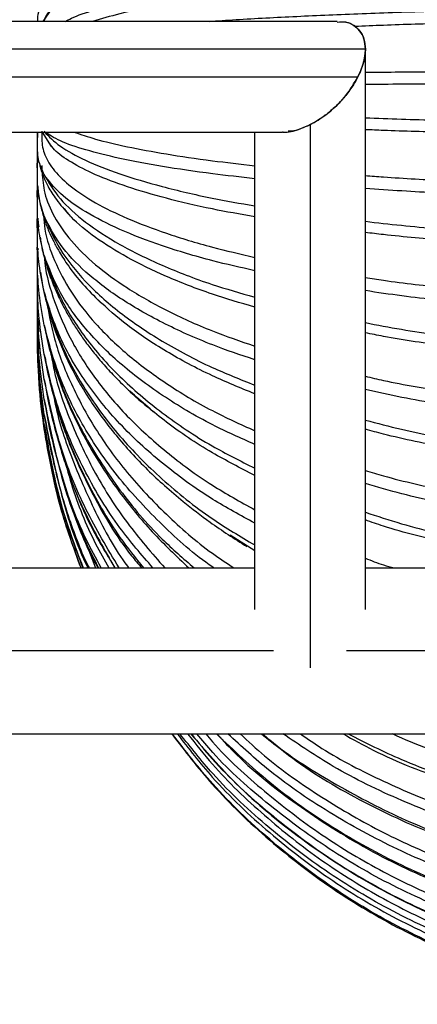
# Paper-space layout '_Derecha' of a CAD drawing. Header units: millimetres. Extents: x -1450 to 0, y -225 to 657.
# Tile 33 of 38: x -1104 to -1061, y -38 to 68. Entities that reach past the tile are written whole.
import ezdxf

# ---------------------------------------------------------------- set-up
doc = ezdxf.new("R2010")
doc.units = ezdxf.units.MM

psp = doc.layouts.new('_Derecha')

# ---------------------------------------------------------------- linework, layer by layer
at = {"color": 7, "linetype": 'Continuous', "lineweight": 25}
for p, q in [((-1101.08, 69.58), (-1101.98, 68.28)), ((-1070.05, 68.28), (-1106.51, 68.28)), ((-1067, 65.28), (-1107, 65.28)), ((-1067, 4.5), (-1067, 65.28)), ((-1107, 62.28), (-1067.8, 62.28)), ((-1073, 57.09), (-1073, -1.84)), ((-1106.97, 56.28), (-1076, 56.28)), ((-1102.05, 56.28), (-1101.08, 54.73)), ((-1079, 4.5), (-1079, 56.28)), ((-1102.11, 52.64), (-1102.11, 52.01)), ((-1102.5, 43.66), (-1102.5, 43.53)), ((-1096.02, 38.09), (-1095.7, 37.76)), ((-1098.7, 15.3), (-1096.26, 9)), ((-1079, 10.86), (-1081.68, 12.57)), ((-1111.19, 9), (-1079, 9)), ((-1067, 9), (-26, 9)), ((-1076.97, 0), (-1115.14, 0)), ((0, 0), (-1069.03, 0)), ((-1120.87, -9), (-3, -9))]:
    psp.add_line(p, q, dxfattribs=at)
for points, knots in [([(-957.11, 67.29), (-957.11, 67.3), (-957.11, 67.75), (-957.34, 68.64), (-958.4, 69.98), (-960.22, 71.33), (-962.85, 72.67), (-966.29, 73.98), (-970.53, 75.23), (-975.52, 76.4), (-981.18, 77.46), (-987.4, 78.39), (-994.07, 79.18), (-1001.06, 79.83), (-1008.22, 80.32), (-1015.43, 80.66), (-1022.56, 80.85), (-1029.61, 80.92), (-1036.65, 80.85), (-1043.78, 80.66), (-1050.99, 80.32), (-1058.15, 79.83), (-1065.14, 79.18), (-1071.81, 78.39), (-1078.04, 77.46), (-1083.7, 76.4), (-1088.68, 75.23), (-1092.92, 73.98), (-1096.36, 72.67), (-1099, 71.33), (-1100.78, 69.98), (-1101.71, 68.96), (-1101.83, 68.4), (-1101.86, 68.28)], [0, 0, 0, 0, 0.0008667, 0.0321411, 0.0645287, 0.0979218, 0.1321849, 0.1671564, 0.2026517, 0.2384684, 0.2743927, 0.3102069, 0.3456973, 0.3806618, 0.4149158, 0.4482982, 0.4806736, 0.5119349, 0.5431961, 0.5755716, 0.6089539, 0.643208, 0.6781724, 0.7136629, 0.7494771, 0.7854014, 0.821218, 0.8567134, 0.8916848, 0.925948, 0.959341, 0.9917286, 1, 1, 1, 1]), ([(-1099.53, 68.28), (-1099.33, 68.4), (-1098.53, 68.84), (-1096.33, 69.58), (-1092.93, 70.5), (-1088.68, 71.39), (-1083.7, 72.21), (-1078.04, 72.96), (-1071.81, 73.61), (-1065.14, 74.17), (-1058.15, 74.63), (-1050.99, 74.97), (-1043.78, 75.21), (-1036.65, 75.35), (-1029.61, 75.4), (-1022.56, 75.35), (-1015.43, 75.21), (-1008.22, 74.97), (-1001.06, 74.63), (-994.07, 74.17), (-987.4, 73.61), (-981.18, 72.96), (-975.52, 72.21), (-970.53, 71.39), (-966.29, 70.5), (-962.85, 69.58), (-960.23, 68.63), (-958.42, 67.71), (-957.83, 67.1), (-957.56, 66.82)], [0, 0, 0, 0, 0.0130942, 0.0510669, 0.0898247, 0.129163, 0.1688574, 0.2086711, 0.2483629, 0.2876958, 0.3264457, 0.3644084, 0.4014049, 0.4372856, 0.4719314, 0.5065772, 0.5424579, 0.5794545, 0.6174171, 0.6561671, 0.6955, 0.7351917, 0.7750054, 0.8146999, 0.8540382, 0.8927959, 0.9307686, 0.9677771, 1, 1, 1, 1]), ([(-957.38, 65.87), (-957.89, 66.25), (-958.92, 67), (-961.74, 68.08), (-965.43, 69.12), (-970.05, 70.09), (-975.5, 70.98), (-981.71, 71.78), (-988.59, 72.48), (-996.06, 73.07), (-1003.99, 73.53), (-1012.29, 73.87), (-1020.84, 74.07), (-1029.56, 74.14), (-1038.28, 74.07), (-1046.87, 73.87), (-1055.18, 73.53), (-1063.12, 73.07), (-1070.58, 72.48), (-1077.47, 71.79), (-1083.69, 70.99), (-1089.13, 70.09), (-1093.52, 69.19), (-1095.64, 68.56), (-1096.58, 68.28)], [0, 0, 0, 0, 0.045736, 0.091429, 0.137485, 0.183172, 0.228916, 0.274957, 0.320611, 0.366423, 0.412418, 0.458055, 0.503953, 0.55016, 0.596347, 0.642341, 0.688412, 0.734075, 0.779865, 0.825877, 0.871517, 0.917386, 0.963331, 1, 1, 1, 1]), ([(-1101.84, 70.6), (-1102.04, 70.23), (-1102.42, 69.57), (-1102.58, 68.79), (-1102.57, 68.38), (-1102.57, 68.28)], [0, 0, 0, 0, 0.471331, 0.870718, 1, 1, 1, 1]), ([(-1083.86, 68.28), (-1083.77, 68.29), (-1081.87, 68.44), (-1077.45, 68.69), (-1070.63, 69.02), (-1063.15, 69.3), (-1055.23, 69.52), (-1046.93, 69.68), (-1038.37, 69.78), (-1029.66, 69.81), (-1020.94, 69.78), (-1012.35, 69.68), (-1004.04, 69.52), (-996.1, 69.3), (-988.63, 69.03), (-981.74, 68.69), (-975.53, 68.31), (-970.07, 67.89), (-965.45, 67.43), (-961.75, 66.93), (-958.93, 66.41), (-957.9, 66.05), (-957.38, 65.87)], [0, 0, 0, 0, 0.002453, 0.055127, 0.10736, 0.159772, 0.212394, 0.264606, 0.317117, 0.369982, 0.422824, 0.475445, 0.528154, 0.580396, 0.632784, 0.685425, 0.737641, 0.790119, 0.842683, 0.894892, 0.947467, 1, 1, 1, 1]), ([(-957.11, 63.88), (-957.11, 63.88), (-957.11, 64.03), (-957.34, 64.33), (-958.4, 64.78), (-960.22, 65.23), (-962.85, 65.68), (-966.29, 66.12), (-970.53, 66.54), (-975.52, 66.93), (-981.18, 67.28), (-987.4, 67.6), (-994.07, 67.86), (-1001.06, 68.08), (-1008.22, 68.24), (-1015.43, 68.36), (-1022.56, 68.42), (-1029.61, 68.44), (-1036.65, 68.42), (-1043.78, 68.36), (-1051, 68.24), (-1058.14, 68.08), (-1063.92, 67.91), (-1067.11, 67.77), (-1068.14, 67.73)], [0, 0, 0, 0, 0.001322, 0.046339, 0.092958, 0.141025, 0.190344, 0.240683, 0.291776, 0.343332, 0.395042, 0.446594, 0.49768, 0.548008, 0.597314, 0.645366, 0.691968, 0.736966, 0.781964, 0.828566, 0.876618, 0.925924, 0.976253, 1, 1, 1, 1]), ([(-1067, 65.28), (-1067.03, 65.66), (-1067.1, 66.45), (-1067.58, 67.31), (-1068.26, 67.89), (-1069.07, 68.26), (-1069.73, 68.21), (-1070.05, 68.18)], [0, 0, 0, 0, 0.192605, 0.39818, 0.587278, 0.801416, 1, 1, 1, 1]), ([(-1069.13, 68.19), (-1069.13, 68.19), (-1068.79, 68.19), (-1068.27, 67.87), (-1067.57, 67.31), (-1067.1, 66.45), (-1067.03, 65.66), (-1067, 65.28)], [0, 0, 0, 0, 0.0010687, 0.2679745, 0.5036839, 0.7599253, 1, 1, 1, 1]), ([(-1067, 65.28), (-1067, 65.22), (-1067, 65.1), (-1067.01, 64.91), (-1067.03, 64.72), (-1067.06, 64.53), (-1067.09, 64.33), (-1067.13, 64.13), (-1067.18, 63.93), (-1067.23, 63.72), (-1067.3, 63.51), (-1067.37, 63.3), (-1067.45, 63.09), (-1067.53, 62.88), (-1067.77, 62.32), (-1068.26, 61.4), (-1069.07, 60.28), (-1070, 59.25), (-1070.8, 58.53), (-1071.48, 58.01), (-1071.95, 57.68), (-1072.47, 57.37), (-1072.8, 57.19), (-1073, 57.09)], [0, 0, 0, 0, 0.018226, 0.036526, 0.054923, 0.073438, 0.092094, 0.110912, 0.129912, 0.149114, 0.168538, 0.188202, 0.208125, 0.228324, 0.248815, 0.366526, 0.499831, 0.615714, 0.750285, 0.808953, 0.87515, 0.927092, 1, 1, 1, 1]), ([(-1067.8, 62.28), (-1067.77, 62.36), (-1067.7, 62.5), (-1067.6, 62.72), (-1067.51, 62.94), (-1067.42, 63.16), (-1067.34, 63.37), (-1067.28, 63.58), (-1067.2, 63.85), (-1067.12, 64.18), (-1067.05, 64.56), (-1067.01, 64.93), (-1067, 65.17), (-1067, 65.28)], [0, 0, 0, 0, 0.0751329, 0.1489701, 0.2215661, 0.2929785, 0.3632678, 0.4324972, 0.5007332, 0.6279708, 0.7532439, 0.8770737, 1, 1, 1, 1]), ([(-1075.99, 56.3), (-1075.96, 56.29), (-1075.41, 56.19), (-1074.15, 56.57), (-1072.39, 57.33), (-1070.67, 58.59), (-1069.05, 60.18), (-1068.22, 61.58), (-1067.8, 62.28)], [0, 0, 0, 0, 0.01072, 0.213506, 0.420669, 0.611433, 0.803715, 1, 1, 1, 1]), ([(-1067, 62.78), (-1066.35, 62.78), (-1063.52, 62.8), (-1058.13, 62.82), (-1051, 62.83), (-1043.78, 62.85), (-1036.65, 62.85), (-1029.61, 62.86), (-1022.56, 62.85), (-1015.43, 62.85), (-1008.22, 62.83), (-1001.06, 62.82), (-994.07, 62.79), (-987.4, 62.76), (-981.18, 62.73), (-975.52, 62.69), (-970.53, 62.64), (-966.29, 62.6), (-962.85, 62.55), (-960.22, 62.5), (-958.4, 62.45), (-957.34, 62.4), (-957.11, 62.37), (-957.11, 62.35), (-957.11, 62.35)], [0, 0, 0, 0, 0.015176, 0.065986, 0.115765, 0.164276, 0.211324, 0.256753, 0.302183, 0.349231, 0.397742, 0.447521, 0.498331, 0.549906, 0.601952, 0.654157, 0.706206, 0.757788, 0.808609, 0.858401, 0.906928, 0.953994, 0.999442, 1, 1, 1, 1]), ([(-957.38, 61.09), (-957.89, 61.11), (-958.92, 61.15), (-961.74, 61.21), (-965.43, 61.26), (-970.05, 61.31), (-975.5, 61.36), (-981.71, 61.4), (-988.59, 61.43), (-996.06, 61.46), (-1003.99, 61.49), (-1012.29, 61.51), (-1020.84, 61.52), (-1029.56, 61.52), (-1038.28, 61.52), (-1046.87, 61.51), (-1055.16, 61.49), (-1061.93, 61.47), (-1065.69, 61.45), (-1067, 61.45)], [0, 0, 0, 0, 0.0603, 0.120542, 0.181264, 0.2415, 0.301809, 0.362511, 0.422703, 0.483102, 0.543743, 0.603912, 0.664425, 0.725346, 0.786241, 0.84688, 0.907621, 0.967825, 1, 1, 1, 1]), ([(-1067, 57.84), (-1065.71, 57.79), (-1061.95, 57.64), (-1055.21, 57.47), (-1046.93, 57.3), (-1038.37, 57.21), (-1029.66, 57.17), (-1020.94, 57.21), (-1012.35, 57.3), (-1004.04, 57.46), (-996.1, 57.68), (-988.63, 57.96), (-981.74, 58.29), (-975.53, 58.67), (-970.07, 59.09), (-965.45, 59.55), (-961.75, 60.05), (-958.93, 60.56), (-957.9, 60.92), (-957.38, 61.09)], [0, 0, 0, 0, 0.031731, 0.092372, 0.152541, 0.213055, 0.273976, 0.33487, 0.395509, 0.45625, 0.516454, 0.576824, 0.637487, 0.697661, 0.758136, 0.81871, 0.878875, 0.939462, 1, 1, 1, 1]), ([(-957.27, 60.21), (-957.32, 60.14), (-957.44, 59.91), (-958.42, 59.53), (-960.22, 59.08), (-962.85, 58.63), (-966.29, 58.19), (-970.53, 57.78), (-975.52, 57.39), (-981.18, 57.03), (-987.4, 56.72), (-994.07, 56.45), (-1001.06, 56.24), (-1008.22, 56.07), (-1015.43, 55.96), (-1022.56, 55.89), (-1029.61, 55.87), (-1036.65, 55.89), (-1043.78, 55.96), (-1051, 56.07), (-1058.13, 56.24), (-1063.52, 56.39), (-1066.35, 56.51), (-1067, 56.54)], [0, 0, 0, 0, 0.02384, 0.072, 0.121654, 0.172603, 0.224604, 0.277385, 0.330644, 0.384062, 0.437317, 0.49009, 0.542081, 0.593016, 0.642655, 0.690796, 0.737281, 0.783766, 0.831907, 0.881546, 0.932481, 0.984472, 1, 1, 1, 1]), ([(-1067, 51.56), (-1066.35, 51.51), (-1063.52, 51.29), (-1058.13, 51), (-1051, 50.68), (-1043.78, 50.47), (-1036.65, 50.34), (-1029.61, 50.3), (-1022.56, 50.34), (-1015.43, 50.47), (-1008.22, 50.68), (-1001.06, 50.99), (-994.07, 51.4), (-987.4, 51.9), (-981.18, 52.49), (-975.52, 53.16), (-970.53, 53.89), (-966.29, 54.68), (-962.85, 55.51), (-960.22, 56.36), (-958.4, 57.21), (-957.34, 58.06), (-957.11, 58.63), (-957.11, 58.91), (-957.11, 58.92)], [0, 0, 0, 0, 0.015159, 0.065916, 0.115641, 0.1641, 0.211098, 0.256478, 0.301859, 0.348857, 0.397316, 0.447041, 0.497798, 0.549317, 0.601307, 0.653457, 0.70545, 0.756977, 0.807743, 0.857482, 0.905957, 0.952972, 0.998372, 1, 1, 1, 1]), ([(-1073, 57.09), (-1073.69, 56.75), (-1074.51, 56.36), (-1075.25, 56.38), (-1075.37, 56.38)], [0, 0, 0, 0, 0.837034, 1, 1, 1, 1]), ([(-1102.55, 55.63), (-1102.55, 55.66), (-1102.6, 55.88), (-1102.58, 56.1), (-1102.56, 56.28)], [0, 0, 0, 0, 0.160722, 1, 1, 1, 1]), ([(-1101.84, 51.66), (-1102.04, 52.11), (-1102.42, 52.94), (-1102.6, 54.09), (-1102.56, 54.97), (-1102.55, 55.61), (-1102.53, 56.01), (-1102.52, 56.22), (-1102.52, 56.28)], [0, 0, 0, 0, 0.293577, 0.542342, 0.74327, 0.863629, 0.959531, 1, 1, 1, 1]), ([(-1102.11, 56.37), (-1102.11, 56.08), (-1102.13, 55.22), (-1101.88, 53.78), (-1100.81, 52.05), (-1098.99, 50.31), (-1096.36, 48.58), (-1092.92, 46.89), (-1088.67, 45.28), (-1084.05, 43.86), (-1080.56, 43.05), (-1079, 42.69)], [0, 0, 0, 0, 0.058108, 0.168535, 0.282893, 0.400801, 0.521781, 0.645263, 0.770594, 0.89706, 1, 1, 1, 1]), ([(-1079, 51.22), (-1080.55, 51.4), (-1084.21, 51.8), (-1089.13, 52.54), (-1093.77, 53.41), (-1097.46, 54.34), (-1100.28, 55.31), (-1101.32, 55.99), (-1101.84, 56.33)], [0, 0, 0, 0, 0.127937, 0.302369, 0.47709, 0.650629, 0.825385, 1, 1, 1, 1]), ([(-1101.84, 56.33), (-1101.32, 55.8), (-1100.29, 54.74), (-1097.48, 53.2), (-1093.79, 51.73), (-1089.15, 50.36), (-1084.24, 49.19), (-1080.57, 48.55), (-1079, 48.27)], [0, 0, 0, 0, 0.173931, 0.347697, 0.522847, 0.696594, 0.870554, 1, 1, 1, 1]), ([(-1098.61, 56.28), (-1097.87, 56.03), (-1096.29, 55.48), (-1092.91, 54.68), (-1088.67, 53.9), (-1084.05, 53.2), (-1080.56, 52.81), (-1079, 52.63)], [0, 0, 0, 0, 0.184787, 0.395284, 0.608935, 0.824519, 1, 1, 1, 1]), ([(-957.38, 56.33), (-957.89, 55.99), (-958.92, 55.32), (-961.74, 54.34), (-965.43, 53.41), (-970.05, 52.54), (-975.5, 51.74), (-981.71, 51.02), (-988.59, 50.4), (-996.06, 49.87), (-1003.99, 49.46), (-1012.29, 49.15), (-1020.84, 48.97), (-1029.56, 48.91), (-1038.28, 48.97), (-1046.87, 49.15), (-1055.16, 49.46), (-1061.93, 49.8), (-1065.69, 50.07), (-1067, 50.17)], [0, 0, 0, 0, 0.0603, 0.120542, 0.181264, 0.2415, 0.301809, 0.362511, 0.422703, 0.483102, 0.543743, 0.603912, 0.664425, 0.725346, 0.786241, 0.84688, 0.907621, 0.967825, 1, 1, 1, 1]), ([(-1067, 46.6), (-1065.71, 46.45), (-1061.95, 46.02), (-1055.21, 45.48), (-1046.93, 45), (-1038.37, 44.71), (-1029.66, 44.61), (-1020.94, 44.71), (-1012.35, 45), (-1004.04, 45.47), (-996.1, 46.13), (-988.63, 46.96), (-981.74, 47.95), (-975.53, 49.08), (-970.07, 50.35), (-965.45, 51.72), (-961.75, 53.19), (-958.93, 54.73), (-957.9, 55.8), (-957.38, 56.33)], [0, 0, 0, 0, 0.0317314, 0.0923724, 0.1525413, 0.2130546, 0.2739756, 0.3348698, 0.3955092, 0.4562504, 0.5164539, 0.5768244, 0.6374872, 0.697661, 0.7581356, 0.8187103, 0.8788751, 0.939462, 1, 1, 1, 1]), ([(-1079, 47.08), (-1080.56, 47.36), (-1084.05, 47.98), (-1088.67, 49.08), (-1092.92, 50.33), (-1096.37, 51.64), (-1098.97, 52.98), (-1100.61, 54.13), (-1101.11, 54.83), (-1101.27, 55.06)], [0, 0, 0, 0, 0.132283, 0.294797, 0.455853, 0.614532, 0.769997, 0.921514, 1, 1, 1, 1]), ([(-1067, 40.5), (-1066.35, 40.4), (-1063.52, 39.96), (-1058.13, 39.35), (-1051, 38.71), (-1043.78, 38.27), (-1036.65, 38.02), (-1029.61, 37.94), (-1022.56, 38.02), (-1015.43, 38.27), (-1008.22, 38.71), (-1001.06, 39.35), (-994.07, 40.18), (-987.4, 41.2), (-981.18, 42.4), (-975.52, 43.77), (-970.53, 45.28), (-966.29, 46.89), (-962.85, 48.58), (-960.22, 50.31), (-958.4, 52.05), (-957.34, 53.78), (-957.11, 54.94), (-957.11, 55.51), (-957.11, 55.52)], [0, 0, 0, 0, 0.015169, 0.065957, 0.115713, 0.164202, 0.211229, 0.256638, 0.302047, 0.349074, 0.397564, 0.44732, 0.498108, 0.549659, 0.601682, 0.653864, 0.705889, 0.757448, 0.808246, 0.858016, 0.906521, 0.953566, 0.998994, 1, 1, 1, 1]), ([(-957.99, 55), (-958.15, 54.78), (-958.63, 54.1), (-960.25, 52.98), (-962.84, 51.64), (-966.3, 50.33), (-970.53, 49.08), (-975.52, 47.92), (-981.18, 46.86), (-987.4, 45.92), (-994.07, 45.13), (-1001.06, 44.49), (-1008.22, 44), (-1015.43, 43.66), (-1022.56, 43.46), (-1029.61, 43.4), (-1036.65, 43.46), (-1043.78, 43.66), (-1051, 44), (-1058.13, 44.49), (-1063.52, 44.96), (-1066.35, 45.31), (-1067, 45.38)], [0, 0, 0, 0, 0.024541, 0.076735, 0.130289, 0.18495, 0.24043, 0.296412, 0.352563, 0.408541, 0.464013, 0.518663, 0.572203, 0.62438, 0.674983, 0.723845, 0.772707, 0.823311, 0.875488, 0.929028, 0.983678, 1, 1, 1, 1]), ([(-1102.56, 52.17), (-1102.56, 52.19), (-1102.62, 52.6), (-1102.56, 53.22), (-1102.55, 53.82), (-1102.55, 54.03)], [0, 0, 0, 0, 0.036358, 0.658256, 1, 1, 1, 1]), ([(-1101.84, 47.15), (-1102.04, 47.8), (-1102.42, 48.98), (-1102.6, 50.63), (-1102.56, 51.88), (-1102.55, 52.8), (-1102.53, 53.44), (-1102.52, 53.86), (-1102.51, 54.07), (-1102.51, 54.12)], [0, 0, 0, 0, 0.278412, 0.514327, 0.704875, 0.819016, 0.909964, 0.977719, 1, 1, 1, 1]), ([(-1102.37, 52.99), (-1102.34, 52.82), (-1102.24, 52.31), (-1101.94, 51.48), (-1101.4, 50.3), (-1100.52, 48.86), (-1099.61, 47.84), (-1099.12, 47.29)], [0, 0, 0, 0, 0.079912, 0.25146, 0.453084, 0.702649, 1, 1, 1, 1]), ([(-1102.07, 51.9), (-1102.01, 51.15), (-1101.87, 49.54), (-1100.81, 47.06), (-1099, 44.45), (-1096.36, 41.86), (-1092.92, 39.33), (-1088.67, 36.93), (-1084.05, 34.8), (-1080.56, 33.6), (-1079, 33.05)], [0, 0, 0, 0, 0.105338, 0.228388, 0.355258, 0.485434, 0.618301, 0.753158, 0.889236, 1, 1, 1, 1]), ([(-1079, 41.24), (-1080.55, 41.59), (-1084.21, 42.42), (-1089.13, 43.92), (-1093.77, 45.7), (-1097.46, 47.6), (-1100.28, 49.59), (-1101.32, 50.97), (-1101.84, 51.66)], [0, 0, 0, 0, 0.1279369, 0.3023691, 0.4770902, 0.6506287, 0.8253849, 1, 1, 1, 1]), ([(-1101.84, 51.66), (-1101.32, 50.78), (-1100.29, 49.03), (-1097.48, 46.49), (-1093.79, 44.07), (-1089.15, 41.8), (-1084.24, 39.88), (-1080.57, 38.82), (-1079, 38.37)], [0, 0, 0, 0, 0.173931, 0.347697, 0.522847, 0.696594, 0.870554, 1, 1, 1, 1]), ([(-1067, 29.79), (-1066.35, 29.64), (-1063.52, 28.97), (-1058.13, 28.07), (-1051, 27.11), (-1043.78, 26.46), (-1036.65, 26.08), (-1029.61, 25.95), (-1022.56, 26.08), (-1015.43, 26.46), (-1008.22, 27.11), (-1001.06, 28.06), (-994.07, 29.3), (-987.4, 30.83), (-981.18, 32.63), (-975.52, 34.67), (-970.53, 36.92), (-966.29, 39.33), (-962.85, 41.86), (-960.22, 44.45), (-958.41, 47.06), (-957.35, 49.53), (-957.21, 51.13), (-957.15, 51.86)], [0, 0, 0, 0, 0.015274, 0.066415, 0.116516, 0.165343, 0.212696, 0.258421, 0.304145, 0.351498, 0.400325, 0.450426, 0.501567, 0.553477, 0.60586, 0.658405, 0.710792, 0.762709, 0.81386, 0.863974, 0.912817, 0.960188, 1, 1, 1, 1]), ([(-957.38, 51.66), (-957.89, 50.97), (-958.92, 49.6), (-961.74, 47.61), (-965.43, 45.71), (-970.05, 43.93), (-975.5, 42.29), (-981.71, 40.83), (-988.59, 39.55), (-996.06, 38.48), (-1003.99, 37.63), (-1012.29, 37.01), (-1020.84, 36.63), (-1029.56, 36.5), (-1038.28, 36.63), (-1046.87, 37), (-1055.16, 37.63), (-1061.93, 38.32), (-1065.69, 38.88), (-1067, 39.08)], [0, 0, 0, 0, 0.0603, 0.120542, 0.181264, 0.2415, 0.301809, 0.362511, 0.422703, 0.483102, 0.543743, 0.603912, 0.664425, 0.725346, 0.786241, 0.84688, 0.907621, 0.967825, 1, 1, 1, 1]), ([(-1067, 35.61), (-1065.71, 35.36), (-1061.95, 34.64), (-1055.21, 33.76), (-1046.93, 32.96), (-1038.37, 32.49), (-1029.66, 32.32), (-1020.94, 32.48), (-1012.35, 32.96), (-1004.04, 33.75), (-996.1, 34.84), (-988.63, 36.2), (-981.74, 37.83), (-975.53, 39.7), (-970.07, 41.79), (-965.45, 44.06), (-961.75, 46.48), (-958.93, 49.02), (-957.9, 50.78), (-957.38, 51.66)], [0, 0, 0, 0, 0.031731, 0.092372, 0.152541, 0.213055, 0.273976, 0.33487, 0.395509, 0.45625, 0.516454, 0.576824, 0.637487, 0.697661, 0.758136, 0.81871, 0.878875, 0.939462, 1, 1, 1, 1]), ([(-1102.56, 48.85), (-1102.56, 48.86), (-1102.62, 49.4), (-1102.57, 50), (-1102.56, 50.58), (-1102.56, 50.64)], [0, 0, 0, 0, 0.029839, 0.889572, 1, 1, 1, 1]), ([(-1101.84, 42.88), (-1102.04, 43.71), (-1102.42, 45.24), (-1102.6, 47.34), (-1102.56, 48.96), (-1102.55, 49.96), (-1102.54, 50.39), (-1102.54, 50.47)], [0, 0, 0, 0, 0.3282421, 0.6063802, 0.8310321, 0.965602, 1, 1, 1, 1]), ([(-1102.53, 50.39), (-1102.52, 50.26), (-1102.5, 49.5), (-1102.24, 48.3), (-1101.85, 46.84), (-1101.38, 45.61), (-1100.87, 44.5), (-1100.24, 43.32), (-1099.28, 41.81), (-1097.92, 40), (-1096.66, 38.74), (-1096.02, 38.09)], [0, 0, 0, 0, 0.0287411, 0.1652898, 0.2779784, 0.383834, 0.4647966, 0.5530464, 0.6755444, 0.8337995, 1, 1, 1, 1]), ([(-1102.56, 45.72), (-1102.57, 45.74), (-1102.61, 46.3), (-1102.59, 46.87), (-1102.56, 47.42)], [0, 0, 0, 0, 0.029873, 1, 1, 1, 1]), ([(-1101.84, 38.92), (-1102.04, 39.91), (-1102.42, 41.76), (-1102.6, 44.3), (-1102.57, 46.09), (-1102.55, 47.03), (-1102.55, 47.29)], [0, 0, 0, 0, 0.358859, 0.662941, 0.908549, 1, 1, 1, 1]), ([(-1101.92, 47.18), (-1101.88, 46.7), (-1101.75, 45.07), (-1100.79, 42.3), (-1099, 38.87), (-1096.36, 35.46), (-1092.93, 32.14), (-1088.67, 28.97), (-1084.05, 26.18), (-1080.56, 24.59), (-1079, 23.88)], [0, 0, 0, 0, 0.05489, 0.184878, 0.318902, 0.456418, 0.596777, 0.739239, 0.88299, 1, 1, 1, 1]), ([(-1079, 31.58), (-1080.55, 32.1), (-1084.21, 33.34), (-1089.13, 35.59), (-1093.77, 38.24), (-1097.46, 41.08), (-1100.28, 44.06), (-1101.32, 46.12), (-1101.84, 47.15)], [0, 0, 0, 0, 0.127937, 0.302369, 0.47709, 0.650629, 0.825385, 1, 1, 1, 1]), ([(-1101.84, 47.15), (-1101.32, 45.95), (-1100.29, 43.53), (-1097.48, 40.03), (-1093.79, 36.69), (-1089.15, 33.57), (-1084.24, 30.92), (-1080.57, 29.46), (-1079, 28.83)], [0, 0, 0, 0, 0.173931, 0.3476971, 0.5228471, 0.6965939, 0.8705543, 1, 1, 1, 1]), ([(-1079, 37.29), (-1080.56, 37.75), (-1084.05, 38.78), (-1088.67, 40.6), (-1092.93, 42.65), (-1096.33, 44.81), (-1098.57, 46.6), (-1099.41, 47.67), (-1099.65, 47.98)], [0, 0, 0, 0, 0.1588042, 0.3539009, 0.547247, 0.7377398, 0.924374, 1, 1, 1, 1]), ([(-959.73, 47.79), (-959.92, 47.54), (-960.71, 46.53), (-962.88, 44.82), (-966.28, 42.65), (-970.54, 40.59), (-975.52, 38.67), (-981.18, 36.93), (-987.4, 35.39), (-994.07, 34.08), (-1001.06, 33.02), (-1008.22, 32.21), (-1015.43, 31.65), (-1022.56, 31.33), (-1029.61, 31.22), (-1036.65, 31.33), (-1043.78, 31.65), (-1051, 32.21), (-1058.13, 33.03), (-1063.52, 33.8), (-1066.35, 34.37), (-1067, 34.5)], [0, 0, 0, 0, 0.018241, 0.075188, 0.133312, 0.192307, 0.251836, 0.311544, 0.371068, 0.430055, 0.488167, 0.545099, 0.600582, 0.654392, 0.706349, 0.758307, 0.812116, 0.867599, 0.924531, 0.982644, 1, 1, 1, 1]), ([(-1067, 19.58), (-1066.35, 19.38), (-1063.52, 18.51), (-1058.13, 17.33), (-1051, 16.06), (-1043.78, 15.2), (-1036.65, 14.7), (-1029.61, 14.54), (-1022.56, 14.7), (-1015.43, 15.2), (-1008.22, 16.06), (-1001.06, 17.31), (-994.07, 18.94), (-987.4, 20.95), (-981.18, 23.32), (-975.52, 26.01), (-970.53, 28.97), (-966.29, 32.14), (-962.85, 35.46), (-960.21, 38.87), (-958.42, 42.3), (-957.46, 45.08), (-957.34, 46.71), (-957.3, 47.19)], [0, 0, 0, 0, 0.01558, 0.067743, 0.118846, 0.168649, 0.21695, 0.263588, 0.310226, 0.358527, 0.40833, 0.459433, 0.511597, 0.564544, 0.617975, 0.671571, 0.725005, 0.77796, 0.830134, 0.881251, 0.93107, 0.979389, 1, 1, 1, 1]), ([(-957.38, 47.15), (-957.89, 46.13), (-958.92, 44.07), (-961.74, 41.1), (-965.43, 38.26), (-970.05, 35.6), (-975.5, 33.16), (-981.71, 30.97), (-988.59, 29.05), (-996.06, 27.45), (-1003.99, 26.18), (-1012.29, 25.26), (-1020.84, 24.7), (-1029.56, 24.5), (-1038.28, 24.69), (-1046.87, 25.25), (-1055.16, 26.18), (-1061.93, 27.22), (-1065.69, 28.06), (-1067, 28.35)], [0, 0, 0, 0, 0.0603, 0.120542, 0.181264, 0.2415, 0.301809, 0.362511, 0.422703, 0.483102, 0.543743, 0.603912, 0.664425, 0.725346, 0.786241, 0.84688, 0.907621, 0.967825, 1, 1, 1, 1]), ([(-1067, 25.03), (-1065.71, 24.69), (-1061.95, 23.7), (-1055.21, 22.49), (-1046.93, 21.39), (-1038.37, 20.73), (-1029.66, 20.51), (-1020.94, 20.73), (-1012.35, 21.39), (-1004.04, 22.47), (-996.1, 23.97), (-988.63, 25.85), (-981.74, 28.1), (-975.53, 30.68), (-970.07, 33.55), (-965.45, 36.68), (-961.75, 40.02), (-958.93, 43.52), (-957.9, 45.94), (-957.38, 47.15)], [0, 0, 0, 0, 0.031731, 0.092372, 0.152541, 0.213055, 0.273976, 0.33487, 0.395509, 0.45625, 0.516454, 0.576824, 0.637487, 0.697661, 0.758136, 0.81871, 0.878875, 0.939462, 1, 1, 1, 1]), ([(-1102.52, 46.93), (-1102.52, 46.76), (-1102.51, 46.45), (-1102.46, 46.14), (-1102.43, 45.99)], [0, 0, 0, 0, 0.503776, 1, 1, 1, 1]), ([(-1102.28, 44.89), (-1102.24, 44.66), (-1102.13, 43.8), (-1101.78, 42.43), (-1101.24, 40.7), (-1100.58, 39.03), (-1099.86, 37.54), (-1099.12, 36.2), (-1098.38, 35), (-1097.57, 33.8), (-1096.66, 32.6), (-1095.61, 31.32), (-1094.33, 29.88), (-1093.26, 28.85), (-1092.69, 28.29)], [0, 0, 0, 0, 0.037938, 0.141153, 0.240765, 0.337717, 0.433825, 0.505888, 0.578081, 0.651443, 0.726371, 0.802961, 0.893165, 1, 1, 1, 1]), ([(-1102.56, 42.81), (-1102.56, 42.84), (-1102.6, 43.37), (-1102.58, 43.9), (-1102.56, 44.4)], [0, 0, 0, 0, 0.059397, 1, 1, 1, 1]), ([(-1101.84, 35.32), (-1102.04, 36.47), (-1102.42, 38.6), (-1102.6, 41.53), (-1102.57, 43.38), (-1102.56, 44.26), (-1102.56, 44.33)], [0, 0, 0, 0, 0.384756, 0.710782, 0.974113, 1, 1, 1, 1]), ([(-1079, 22.4), (-1080.55, 23.09), (-1084.21, 24.72), (-1089.13, 27.68), (-1093.77, 31.17), (-1097.46, 34.9), (-1100.28, 38.82), (-1101.32, 41.53), (-1101.84, 42.88)], [0, 0, 0, 0, 0.1279369, 0.3023691, 0.4770902, 0.6506287, 0.8253849, 1, 1, 1, 1]), ([(-1101.84, 42.88), (-1101.32, 41.36), (-1100.29, 38.33), (-1097.48, 33.92), (-1093.79, 29.72), (-1089.15, 25.79), (-1084.24, 22.45), (-1080.57, 20.61), (-1079, 19.83)], [0, 0, 0, 0, 0.173931, 0.347697, 0.522847, 0.696594, 0.870554, 1, 1, 1, 1]), ([(-957.38, 42.88), (-957.89, 41.53), (-958.92, 38.83), (-961.74, 34.92), (-965.43, 31.19), (-970.05, 27.69), (-975.5, 24.48), (-981.71, 21.6), (-988.59, 19.08), (-996.06, 16.98), (-1003.99, 15.3), (-1012.29, 14.09), (-1020.84, 13.35), (-1029.56, 13.1), (-1038.28, 13.35), (-1046.87, 14.08), (-1055.16, 15.31), (-1061.93, 16.67), (-1065.69, 17.77), (-1067, 18.16)], [0, 0, 0, 0, 0.0603, 0.120542, 0.181264, 0.2415, 0.301809, 0.362511, 0.422703, 0.483102, 0.543743, 0.603912, 0.664425, 0.725346, 0.786241, 0.84688, 0.907621, 0.967825, 1, 1, 1, 1]), ([(-1067, 15.04), (-1065.71, 14.62), (-1061.95, 13.37), (-1055.21, 11.85), (-1046.93, 10.46), (-1038.37, 9.63), (-1029.66, 9.35), (-1020.94, 9.63), (-1012.35, 10.46), (-1004.04, 11.82), (-996.1, 13.7), (-988.63, 16.07), (-981.74, 18.9), (-975.53, 22.15), (-970.07, 25.76), (-965.45, 29.7), (-961.75, 33.9), (-958.93, 38.31), (-957.9, 41.36), (-957.38, 42.88)], [0, 0, 0, 0, 0.031731, 0.092372, 0.152541, 0.213055, 0.273976, 0.33487, 0.395509, 0.45625, 0.516454, 0.576824, 0.637487, 0.697661, 0.758136, 0.81871, 0.878875, 0.939462, 1, 1, 1, 1]), ([(-1102.56, 40.25), (-1102.56, 40.28), (-1102.59, 40.75), (-1102.58, 41.22), (-1102.56, 41.67)], [0, 0, 0, 0, 0.059514, 1, 1, 1, 1]), ([(-1101.82, 42.67), (-1101.8, 42.47), (-1101.68, 40.86), (-1100.77, 37.85), (-1099.01, 33.65), (-1096.36, 29.48), (-1092.93, 25.42), (-1088.67, 21.54), (-1084.05, 18.12), (-1080.56, 16.18), (-1079, 15.31)], [0, 0, 0, 0, 0.019868, 0.154673, 0.293663, 0.436275, 0.581835, 0.729576, 0.878654, 1, 1, 1, 1]), ([(-1101.84, 32.14), (-1102.04, 33.43), (-1102.42, 35.81), (-1102.59, 38.98), (-1102.57, 40.85), (-1102.56, 41.63)], [0, 0, 0, 0, 0.408829, 0.755253, 1, 1, 1, 1]), ([(-1102.23, 41.07), (-1102.19, 40.77), (-1102.05, 39.68), (-1101.64, 37.91), (-1100.8, 34.98), (-1099.36, 31.43), (-1097.04, 27.31), (-1094.15, 23.37), (-1091.3, 20.26), (-1088.78, 17.9), (-1086.56, 16.01), (-1083.63, 13.74), (-1081.2, 12.18), (-1079.84, 11.31)], [0, 0, 0, 0, 0.025906, 0.094504, 0.160943, 0.290566, 0.420331, 0.550872, 0.67995, 0.742345, 0.807008, 0.89202, 1, 1, 1, 1]), ([(-1102.56, 38.04), (-1102.57, 38.06), (-1102.59, 38.47), (-1102.58, 38.87), (-1102.57, 39.25)], [0, 0, 0, 0, 0.058851, 1, 1, 1, 1]), ([(-1101.84, 29.44), (-1102.04, 30.84), (-1102.42, 33.44), (-1102.59, 36.71), (-1102.57, 38.56), (-1102.56, 39.22)], [0, 0, 0, 0, 0.432107, 0.798256, 1, 1, 1, 1]), ([(-1079, 13.85), (-1080.55, 14.7), (-1084.21, 16.69), (-1089.13, 20.31), (-1093.77, 24.58), (-1097.46, 29.15), (-1100.28, 33.94), (-1101.32, 37.26), (-1101.84, 38.92)], [0, 0, 0, 0, 0.127937, 0.302369, 0.47709, 0.650629, 0.825385, 1, 1, 1, 1]), ([(-1101.84, 38.92), (-1101.32, 37.11), (-1100.29, 33.5), (-1097.48, 28.26), (-1093.79, 23.25), (-1089.15, 18.58), (-1084.24, 14.61), (-1080.57, 12.42), (-1079, 11.49)], [0, 0, 0, 0, 0.173931, 0.347697, 0.522847, 0.696594, 0.870554, 1, 1, 1, 1]), ([(-1101.51, 37.54), (-1101.28, 36.31), (-1100.73, 33.4), (-1098.98, 28.89), (-1096.37, 24.02), (-1092.93, 19.27), (-1088.66, 14.76), (-1084.74, 11.3), (-1082.04, 9.52), (-1081.25, 9)], [0, 0, 0, 0, 0.1156, 0.271998, 0.432472, 0.596263, 0.762508, 0.930258, 1, 1, 1, 1]), ([(-1079, 27.89), (-1080.56, 28.53), (-1084.05, 29.95), (-1088.66, 32.45), (-1092.86, 35.2), (-1094.98, 37.15), (-1095.99, 38.07)], [0, 0, 0, 0, 0.219671, 0.489546, 0.756999, 1, 1, 1, 1]), ([(-963.21, 38.08), (-964.23, 37.15), (-966.36, 35.21), (-970.54, 32.45), (-975.52, 29.8), (-981.18, 27.39), (-987.4, 25.27), (-994.07, 23.47), (-1001.06, 22.01), (-1008.22, 20.89), (-1015.43, 20.12), (-1022.56, 19.68), (-1029.61, 19.53), (-1036.65, 19.68), (-1043.78, 20.12), (-1051, 20.89), (-1058.13, 22.02), (-1063.52, 23.08), (-1066.35, 23.87), (-1067, 24.05)], [0, 0, 0, 0, 0.058478, 0.122567, 0.187236, 0.252099, 0.316763, 0.380843, 0.443973, 0.505821, 0.566095, 0.62455, 0.680994, 0.737438, 0.795894, 0.856167, 0.918015, 0.981145, 1, 1, 1, 1]), ([(-1102.56, 36.21), (-1102.57, 36.23), (-1102.58, 36.56), (-1102.57, 36.89), (-1102.57, 37.2)], [0, 0, 0, 0, 0.057116, 1, 1, 1, 1]), ([(-1101.84, 27.26), (-1102.04, 28.75), (-1102.42, 31.52), (-1102.58, 34.84), (-1102.57, 36.65), (-1102.56, 37.18)], [0, 0, 0, 0, 0.4543106, 0.8392741, 1, 1, 1, 1]), ([(-1101.84, 25.62), (-1102.04, 27.19), (-1102.42, 30.08), (-1102.58, 33.39), (-1102.57, 35.13), (-1102.57, 35.53)], [0, 0, 0, 0, 0.476185, 0.879683, 1, 1, 1, 1]), ([(-1102.5, 35.84), (-1102.49, 35.57), (-1102.49, 35.15), (-1102.45, 34.74), (-1102.43, 34.6)], [0, 0, 0, 0, 0.639117, 1, 1, 1, 1]), ([(-1083.43, 9), (-1083.47, 9.03), (-1085.58, 10.42), (-1089.09, 13.63), (-1093.78, 18.58), (-1097.46, 23.93), (-1100.28, 29.51), (-1101.32, 33.38), (-1101.84, 35.32)], [0, 0, 0, 0, 0.003966, 0.203195, 0.402754, 0.600963, 0.800562, 1, 1, 1, 1]), ([(-1101.84, 35.32), (-1101.32, 33.25), (-1100.29, 29.12), (-1097.48, 23.12), (-1093.76, 17.42), (-1089.79, 12.66), (-1086.75, 10.03), (-1085.57, 9)], [0, 0, 0, 0, 0.215398, 0.430592, 0.6475, 0.86267, 1, 1, 1, 1]), ([(-1101.84, 24.56), (-1102.04, 26.17), (-1102.41, 29.15), (-1102.58, 32.41), (-1102.57, 34.04), (-1102.57, 34.3)], [0, 0, 0, 0, 0.498429, 0.920776, 1, 1, 1, 1]), ([(-1101.79, 35.15), (-1101.72, 34.8), (-1101.5, 33.58), (-1100.95, 31.55), (-1100.14, 29.06), (-1098.84, 25.8), (-1096.83, 21.81), (-1093.79, 17.23), (-1090.27, 12.91), (-1087.5, 10.29), (-1086.14, 9)], [0, 0, 0, 0, 0.037021, 0.12681, 0.214676, 0.30243, 0.478371, 0.65528, 0.830935, 1, 1, 1, 1]), ([(-1102.48, 31.31), (-1102.52, 31.93), (-1102.57, 32.66), (-1102.57, 33.4), (-1102.57, 33.51)], [0, 0, 0, 0, 0.845579, 1, 1, 1, 1]), ([(-1102.49, 34.02), (-1102.49, 33.76), (-1102.49, 33.34), (-1102.45, 32.92), (-1102.43, 32.76)], [0, 0, 0, 0, 0.612043, 1, 1, 1, 1]), ([(-1102.49, 32.63), (-1102.49, 32.39), (-1102.49, 31.97), (-1102.45, 31.56), (-1102.43, 31.38)], [0, 0, 0, 0, 0.583886, 1, 1, 1, 1]), ([(-1090.04, 9), (-1091.28, 10.43), (-1094.1, 13.71), (-1097.45, 19.3), (-1100.29, 25.59), (-1101.32, 29.96), (-1101.84, 32.14)], [0, 0, 0, 0, 0.20547, 0.469151, 0.734683, 1, 1, 1, 1]), ([(-1101.84, 32.14), (-1101.32, 29.85), (-1100.3, 25.26), (-1097.45, 18.62), (-1094.4, 13.15), (-1091.93, 10.09), (-1091.05, 9)], [0, 0, 0, 0, 0.2804193, 0.5605728, 0.8429574, 1, 1, 1, 1]), ([(-1101.08, 32.15), (-1100.97, 31.51), (-1100.52, 28.99), (-1098.96, 24.65), (-1096.36, 19.16), (-1093, 13.87), (-1090.16, 10.61), (-1088.76, 9)], [0, 0, 0, 0, 0.076392, 0.30215, 0.533789, 0.770218, 1, 1, 1, 1]), ([(-1102.49, 31.71), (-1102.49, 31.48), (-1102.49, 31.08), (-1102.45, 30.67), (-1102.43, 30.49)], [0, 0, 0, 0, 0.553931, 1, 1, 1, 1]), ([(-1102.49, 31.41), (-1102.49, 31.19), (-1102.49, 30.83), (-1102.45, 30.47), (-1102.44, 30.33)], [0, 0, 0, 0, 0.598961, 1, 1, 1, 1]), ([(-1101.75, 31.82), (-1101.69, 31.47), (-1101.48, 30.17), (-1100.69, 27.02), (-1099.2, 22.4), (-1096.4, 16.49), (-1093.8, 11.96), (-1091.63, 9.44), (-1091.26, 9)], [0, 0, 0, 0, 0.0425671, 0.1608109, 0.3923032, 0.6244015, 0.9349642, 1, 1, 1, 1]), ([(-1101.84, 24.09), (-1102.06, 25.72), (-1102.36, 27.99), (-1102.44, 30.27), (-1102.47, 30.9)], [0, 0, 0, 0, 0.7212132, 1, 1, 1, 1]), ([(-1093.71, 9), (-1094.97, 11.1), (-1097.53, 15.38), (-1100.27, 22.26), (-1101.31, 27.05), (-1101.84, 29.44)], [0, 0, 0, 0, 0.326064, 0.663168, 1, 1, 1, 1]), ([(-1101.84, 29.44), (-1101.32, 26.96), (-1100.28, 21.99), (-1097.67, 15.12), (-1095.28, 10.93), (-1094.18, 9)], [0, 0, 0, 0, 0.350313, 0.700294, 1, 1, 1, 1]), ([(-1101.73, 28.99), (-1101.68, 28.67), (-1101.47, 27.33), (-1100.7, 23.98), (-1099.18, 19.02), (-1096.99, 13.63), (-1095.02, 10.41), (-1094.16, 9)], [0, 0, 0, 0, 0.04449, 0.1926, 0.482579, 0.773339, 1, 1, 1, 1]), ([(-1092.69, 28.29), (-1092.63, 28.23), (-1091.82, 27.42), (-1090.87, 26.64), (-1089.98, 25.91)], [0, 0, 0, 0, 0.068499, 1, 1, 1, 1]), ([(-1079, 19.03), (-1080.56, 19.84), (-1084.04, 21.63), (-1088.6, 24.69), (-1091.26, 27.03), (-1092.54, 28.16)], [0, 0, 0, 0, 0.2971604, 0.6622327, 1, 1, 1, 1]), ([(-1095.64, 9), (-1096.22, 10.05), (-1098.07, 13.44), (-1100.25, 19.56), (-1101.31, 24.69), (-1101.84, 27.26)], [0, 0, 0, 0, 0.183045, 0.591688, 1, 1, 1, 1]), ([(-1101.84, 27.26), (-1101.31, 24.62), (-1100.26, 19.36), (-1098.16, 13.24), (-1096.41, 9.92), (-1095.93, 9)], [0, 0, 0, 0, 0.41987, 0.839342, 1, 1, 1, 1]), ([(-1100.8, 27.64), (-1100.77, 27.47), (-1100.39, 25.24), (-1098.96, 21), (-1096.33, 15), (-1094.16, 10.97), (-1092.72, 9.06), (-1092.67, 9)], [0, 0, 0, 0, 0.025502, 0.338815, 0.660292, 0.988414, 1, 1, 1, 1]), ([(-1101.71, 26.69), (-1101.67, 26.41), (-1101.47, 25.03), (-1100.71, 21.54), (-1099.17, 16.29), (-1097.52, 11.73), (-1096.22, 9.4), (-1096, 9)], [0, 0, 0, 0, 0.045468, 0.22466, 0.575507, 0.92732, 1, 1, 1, 1]), ([(-1096.94, 9), (-1097.06, 9.25), (-1098.44, 11.97), (-1100.23, 17.53), (-1101.3, 22.92), (-1101.84, 25.62)], [0, 0, 0, 0, 0.047843, 0.524114, 1, 1, 1, 1]), ([(-1101.84, 25.62), (-1101.3, 22.88), (-1100.23, 17.4), (-1098.5, 11.85), (-1097.18, 9.17), (-1097.1, 9)], [0, 0, 0, 0, 0.484339, 0.96822, 1, 1, 1, 1]), ([(-1101.69, 24.96), (-1101.66, 24.71), (-1101.46, 23.33), (-1100.71, 19.74), (-1099.36, 14.6), (-1097.79, 10.75), (-1097.08, 9)], [0, 0, 0, 0, 0.044902, 0.252929, 0.660247, 1, 1, 1, 1]), ([(-1097.6, 9), (-1098.49, 11.39), (-1100.39, 16.45), (-1101.33, 21.76), (-1101.84, 24.56)], [0, 0, 0, 0, 0.472506, 1, 1, 1, 1]), ([(-1101.84, 24.56), (-1101.34, 21.74), (-1100.4, 16.43), (-1098.54, 11.37), (-1097.66, 9)], [0, 0, 0, 0, 0.531488, 1, 1, 1, 1]), ([(-1101.84, 24.09), (-1101.34, 21.25), (-1100.45, 16.1), (-1098.66, 11.19), (-1097.86, 9)], [0, 0, 0, 0, 0.552674, 1, 1, 1, 1]), ([(-1097.84, 9), (-1098.65, 11.19), (-1100.44, 16.1), (-1101.34, 21.24), (-1101.84, 24.09)], [0, 0, 0, 0, 0.446547, 1, 1, 1, 1]), ([(-1101.68, 23.83), (-1101.65, 23.61), (-1101.46, 22.23), (-1100.71, 18.6), (-1099.51, 13.81), (-1098.14, 10.33), (-1097.61, 9)], [0, 0, 0, 0, 0.0422992, 0.272054, 0.7219265, 1, 1, 1, 1]), ([(-1099.86, 21.57), (-1099.55, 20.4), (-1098.65, 17.01), (-1096.96, 12.79), (-1095.31, 9.87), (-1094.82, 9)], [0, 0, 0, 0, 0.267797, 0.781091, 1, 1, 1, 1]), ([(-1039.7, 9), (-1041.03, 9.09), (-1044.82, 9.36), (-1050.99, 10.24), (-1058.14, 11.65), (-1063.52, 12.99), (-1066.35, 13.97), (-1067, 14.2)], [0, 0, 0, 0, 0.138184, 0.392683, 0.653827, 0.920387, 1, 1, 1, 1]), ([(-1067, 10.05), (-1066.36, 9.8), (-1065.37, 9.4), (-1064.28, 9.1), (-1063.89, 9)], [0, 0, 0, 0, 0.645851, 1, 1, 1, 1]), ([(-1088.01, -9), (-1086.58, -10.85), (-1083.38, -15.01), (-1077.49, -20.64), (-1070.62, -25.93), (-1063.16, -30.36), (-1055.23, -33.87), (-1046.93, -36.43), (-1038.37, -37.98), (-1029.66, -38.51), (-1020.94, -37.99), (-1012.35, -36.44), (-1004.04, -33.89), (-996.1, -30.38), (-988.63, -25.96), (-981.76, -20.67), (-975.85, -15.03), (-972.65, -10.87), (-971.21, -9)], [0, 0, 0, 0, 0.051753, 0.115943, 0.179596, 0.243467, 0.307593, 0.371221, 0.435213, 0.499636, 0.564031, 0.628156, 0.692389, 0.756053, 0.819894, 0.884044, 0.947676, 1, 1, 1, 1]), ([(-971.27, -9), (-972.68, -10.82), (-975.86, -14.94), (-981.72, -20.53), (-988.59, -25.81), (-996.06, -30.23), (-1003.99, -33.73), (-1012.29, -36.28), (-1020.84, -37.83), (-1029.56, -38.36), (-1038.28, -37.84), (-1046.87, -36.3), (-1055.18, -33.75), (-1063.12, -30.25), (-1070.59, -25.84), (-1077.46, -20.56), (-1083.34, -14.96), (-1086.52, -10.84), (-1087.94, -9)], [0, 0, 0, 0, 0.05107, 0.115358, 0.179107, 0.243076, 0.3073, 0.371025, 0.435114, 0.499636, 0.564128, 0.628351, 0.692682, 0.756444, 0.820382, 0.88463, 0.948359, 1, 1, 1, 1]), ([(-1087.41, -9), (-1086.18, -10.59), (-1083.16, -14.46), (-1077.49, -19.81), (-1070.62, -25.07), (-1063.16, -29.46), (-1055.23, -32.95), (-1046.93, -35.48), (-1038.37, -37.02), (-1029.66, -37.55), (-1020.94, -37.03), (-1012.35, -35.5), (-1004.04, -32.97), (-996.1, -29.48), (-988.63, -25.1), (-981.76, -19.84), (-976.07, -14.47), (-973.05, -10.61), (-971.8, -9)], [0, 0, 0, 0, 0.045422, 0.110519, 0.175071, 0.239844, 0.304877, 0.369404, 0.4343, 0.499633, 0.564938, 0.629969, 0.695109, 0.759673, 0.824416, 0.889473, 0.954004, 1, 1, 1, 1]), ([(-972.11, -9), (-973.25, -10.44), (-976.16, -14.14), (-981.73, -19.31), (-988.59, -24.52), (-996.06, -28.86), (-1003.99, -32.31), (-1012.29, -34.81), (-1020.84, -36.33), (-1029.56, -36.85), (-1038.28, -36.34), (-1046.87, -34.82), (-1055.18, -32.32), (-1063.12, -28.88), (-1070.59, -24.54), (-1077.45, -19.34), (-1083.03, -14.16), (-1085.95, -10.46), (-1087.11, -9)], [0, 0, 0, 0, 0.042055, 0.107635, 0.172665, 0.237918, 0.303433, 0.368438, 0.433815, 0.499632, 0.56542, 0.630933, 0.696556, 0.761598, 0.826821, 0.892359, 0.957369, 1, 1, 1, 1]), ([(-1086.28, -9), (-1085.4, -10.11), (-1082.89, -13.29), (-1078.02, -17.92), (-1071.82, -22.83), (-1065.14, -26.97), (-1058.16, -30.34), (-1050.99, -32.91), (-1043.78, -34.69), (-1036.65, -35.72), (-1029.61, -36.05), (-1022.56, -35.72), (-1015.43, -34.69), (-1008.22, -32.91), (-1001.06, -30.34), (-994.08, -26.97), (-987.4, -22.83), (-981.2, -17.92), (-976.32, -13.29), (-973.81, -10.11), (-972.93, -9)], [0, 0, 0, 0, 0.033, 0.094348, 0.155508, 0.216116, 0.275824, 0.33432, 0.391327, 0.446615, 0.5, 0.553385, 0.608673, 0.66568, 0.724176, 0.783884, 0.844492, 0.905652, 0.967, 1, 1, 1, 1]), ([(-1085.93, -9), (-1084.33, -10.84), (-1080.71, -15), (-1074.05, -20.49), (-1066.29, -25.55), (-1057.91, -29.58), (-1049.07, -32.55), (-1039.91, -34.4), (-1030.58, -35.1), (-1021.22, -34.64), (-1012.01, -33.02), (-1003.09, -30.29), (-994.61, -26.46), (-986.67, -21.64), (-979.55, -15.79), (-975.03, -11.51), (-973.2, -9.04), (-973.17, -9)], [0, 0, 0, 0, 0.057875, 0.130308, 0.202508, 0.275207, 0.347424, 0.419684, 0.492244, 0.564731, 0.637033, 0.709605, 0.781762, 0.854292, 0.926746, 0.998947, 1, 1, 1, 1]), ([(-1085.87, -9), (-1085.13, -9.92), (-1082.6, -13.05), (-1077.48, -17.69), (-1070.63, -22.84), (-1063.16, -27.12), (-1055.23, -30.52), (-1046.93, -33), (-1038.37, -34.5), (-1029.66, -35.01), (-1020.94, -34.51), (-1012.35, -33.01), (-1004.03, -30.54), (-996.1, -27.14), (-988.62, -22.86), (-981.77, -17.72), (-976.64, -13.07), (-974.11, -9.94), (-973.35, -9)], [0, 0, 0, 0, 0.028023, 0.095613, 0.162636, 0.22989, 0.297413, 0.36441, 0.431791, 0.499626, 0.567431, 0.634952, 0.702587, 0.769623, 0.836845, 0.904392, 0.971395, 1, 1, 1, 1]), ([(-973.94, -9), (-974.49, -9.66), (-976.83, -12.49), (-981.74, -16.81), (-988.59, -21.86), (-996.06, -26.05), (-1003.99, -29.39), (-1012.29, -31.81), (-1020.84, -33.28), (-1029.56, -33.78), (-1038.28, -33.29), (-1046.87, -31.82), (-1055.18, -29.4), (-1063.12, -26.07), (-1070.59, -21.88), (-1077.44, -16.84), (-1082.36, -12.5), (-1084.71, -9.68), (-1085.27, -9)], [0, 0, 0, 0, 0.020968, 0.089568, 0.157594, 0.225853, 0.294386, 0.362385, 0.430774, 0.499623, 0.568442, 0.636973, 0.705619, 0.773657, 0.841885, 0.910442, 0.978447, 1, 1, 1, 1]), ([(-1084.32, -9), (-1084.08, -9.29), (-1082.18, -11.56), (-1078, -15.29), (-1071.82, -20.05), (-1065.14, -24.05), (-1058.16, -27.31), (-1050.99, -29.8), (-1043.78, -31.52), (-1036.65, -32.52), (-1029.61, -32.84), (-1022.56, -32.52), (-1015.43, -31.52), (-1008.22, -29.8), (-1001.06, -27.31), (-994.08, -24.05), (-987.39, -20.05), (-981.22, -15.29), (-977.03, -11.56), (-975.14, -9.29), (-974.9, -9)], [0, 0, 0, 0, 0.009334, 0.073791, 0.13805, 0.201729, 0.264464, 0.325924, 0.38582, 0.44391, 0.5, 0.55609, 0.61418, 0.674076, 0.735536, 0.798271, 0.86195, 0.926209, 0.990666, 1, 1, 1, 1]), ([(-1083.15, -9), (-1081.27, -10.79), (-1077.38, -14.49), (-1070.61, -19.24), (-1063.16, -23.37), (-1055.22, -26.64), (-1046.93, -29.01), (-1038.37, -30.46), (-1029.66, -30.95), (-1020.94, -30.47), (-1012.35, -29.03), (-1004.04, -26.65), (-996.09, -23.39), (-988.64, -19.27), (-981.85, -14.51), (-977.94, -10.79), (-976.06, -9)], [0, 0, 0, 0, 0.067051, 0.138804, 0.210804, 0.283093, 0.354819, 0.426955, 0.499577, 0.572168, 0.644454, 0.716862, 0.788629, 0.860595, 0.93291, 1, 1, 1, 1]), ([(-1083.11, -9), (-1082.41, -9.76), (-1079.67, -12.72), (-1074.02, -17.08), (-1066.28, -21.96), (-1057.89, -25.82), (-1049.06, -28.67), (-1039.91, -30.44), (-1030.58, -31.11), (-1021.23, -30.67), (-1012.02, -29.12), (-1003.11, -26.49), (-994.61, -22.83), (-986.74, -18.16), (-980.49, -13.53), (-977.26, -10.19), (-976.12, -9)], [0, 0, 0, 0, 0.026916, 0.104489, 0.181809, 0.259659, 0.33699, 0.414365, 0.49206, 0.569678, 0.647097, 0.724808, 0.802077, 0.879749, 0.957344, 1, 1, 1, 1]), ([(-977.3, -9), (-978.78, -10.36), (-982.28, -13.58), (-988.61, -17.85), (-996.05, -21.86), (-1003.99, -25.02), (-1012.29, -27.33), (-1020.84, -28.73), (-1029.56, -29.21), (-1038.28, -28.74), (-1046.87, -27.34), (-1055.18, -25.04), (-1063.12, -21.88), (-1070.57, -17.87), (-1076.92, -13.59), (-1080.44, -10.36), (-1081.92, -9)], [0, 0, 0, 0, 0.0543, 0.128168, 0.202289, 0.276707, 0.350546, 0.424807, 0.499569, 0.574298, 0.648714, 0.723255, 0.797136, 0.871223, 0.945667, 1, 1, 1, 1]), ([(-1080.58, -9), (-1079.71, -9.81), (-1076.99, -12.33), (-1071.79, -15.95), (-1065.15, -19.79), (-1058.15, -22.88), (-1050.99, -25.24), (-1043.78, -26.88), (-1036.65, -27.82), (-1029.61, -28.13), (-1022.56, -27.82), (-1015.43, -26.88), (-1008.22, -25.24), (-1001.06, -22.88), (-994.07, -19.79), (-987.42, -15.95), (-982.23, -12.33), (-979.5, -9.81), (-978.64, -9)], [0, 0, 0, 0, 0.033021, 0.103427, 0.173197, 0.241933, 0.309272, 0.374898, 0.438544, 0.5, 0.561456, 0.625102, 0.690728, 0.758067, 0.826803, 0.896573, 0.966979, 1, 1, 1, 1]), ([(-1078.28, -9), (-1076.84, -10.14), (-1073.11, -13.12), (-1066.23, -17.03), (-1057.88, -20.7), (-1049.04, -23.38), (-1039.9, -25.05), (-1030.57, -25.68), (-1021.23, -25.27), (-1012.03, -23.8), (-1003.12, -21.33), (-994.66, -17.86), (-987.12, -13.79), (-982.81, -10.49), (-980.85, -9)], [0, 0, 0, 0, 0.0543352, 0.1413972, 0.2290522, 0.3161184, 0.4032332, 0.4907069, 0.5780927, 0.6652566, 0.7527508, 0.8397507, 0.9272084, 1, 1, 1, 1]), ([(-1078.15, -9), (-1077.89, -9.22), (-1075.59, -11.21), (-1070.58, -14.35), (-1063.17, -18.28), (-1055.22, -21.35), (-1046.93, -23.59), (-1038.37, -24.95), (-1029.66, -25.41), (-1020.94, -24.96), (-1012.35, -23.6), (-1004.04, -21.36), (-996.08, -18.3), (-988.67, -14.37), (-983.64, -11.23), (-981.32, -9.22), (-981.07, -9)], [0, 0, 0, 0, 0.01015, 0.091337, 0.172802, 0.254594, 0.33575, 0.41737, 0.499539, 0.581673, 0.663463, 0.74539, 0.826592, 0.90802, 0.989841, 1, 1, 1, 1]), ([(-983.27, -9), (-985.05, -10.2), (-989.07, -12.91), (-996.07, -16.32), (-1003.99, -19.29), (-1012.29, -21.43), (-1020.84, -22.74), (-1029.56, -23.18), (-1038.28, -22.75), (-1046.87, -21.45), (-1055.18, -19.31), (-1063.11, -16.34), (-1070.11, -12.94), (-1074.15, -10.21), (-1075.94, -9)], [0, 0, 0, 0, 0.0678427, 0.1539934, 0.2404893, 0.3263119, 0.4126257, 0.4995212, 0.5863783, 0.6728721, 0.7595109, 0.8453829, 0.9314931, 1, 1, 1, 1]), ([(-1074.05, -9), (-1073.27, -9.53), (-1070.47, -11.47), (-1065.12, -14.19), (-1058.16, -17.11), (-1050.99, -19.3), (-1043.78, -20.83), (-1036.65, -21.71), (-1029.61, -21.99), (-1022.56, -21.71), (-1015.43, -20.83), (-1008.22, -19.3), (-1001.05, -17.11), (-994.1, -14.19), (-988.75, -11.47), (-985.94, -9.53), (-985.17, -9)], [0, 0, 0, 0, 0.031254, 0.113721, 0.194967, 0.274561, 0.35213, 0.42736, 0.5, 0.57264, 0.64787, 0.725439, 0.805033, 0.886279, 0.968746, 1, 1, 1, 1]), ([(-1069.41, -9), (-1068.33, -9.6), (-1064.68, -11.65), (-1057.83, -14.26), (-1049.03, -16.77), (-1039.89, -18.3), (-1030.57, -18.89), (-1021.24, -18.5), (-1012.04, -17.16), (-1003.16, -14.85), (-995.66, -12.14), (-991.44, -9.88), (-989.8, -9)], [0, 0, 0, 0, 0.0465147, 0.1574502, 0.2676368, 0.3778823, 0.4885808, 0.599168, 0.7094754, 0.820203, 0.9303084, 1, 1, 1, 1]), ([(-1068.87, -9), (-1066.97, -9.96), (-1062.6, -12.16), (-1055.21, -14.73), (-1046.93, -16.81), (-1038.37, -18.07), (-1029.66, -18.5), (-1020.94, -18.08), (-1012.34, -16.83), (-1004.05, -14.75), (-996.63, -12.17), (-992.26, -9.97), (-990.34, -9)], [0, 0, 0, 0, 0.080996, 0.185732, 0.289654, 0.39417, 0.49939, 0.604564, 0.709299, 0.814208, 0.918189, 1, 1, 1, 1]), ([(-995.13, -9), (-995.46, -9.15), (-998.27, -10.45), (-1004.02, -12.23), (-1012.28, -14.23), (-1020.85, -15.41), (-1029.56, -15.82), (-1038.28, -15.42), (-1046.88, -14.25), (-1055.15, -12.24), (-1060.92, -10.46), (-1063.74, -9.16), (-1064.08, -9)], [0, 0, 0, 0, 0.0161765, 0.1371302, 0.2571424, 0.3778415, 0.499354, 0.6208128, 0.7417636, 0.8629172, 0.9829985, 1, 1, 1, 1])]:
    psp.add_open_spline(points, degree=3, knots=knots, dxfattribs=at)

doc.saveas('drawing.dxf')
